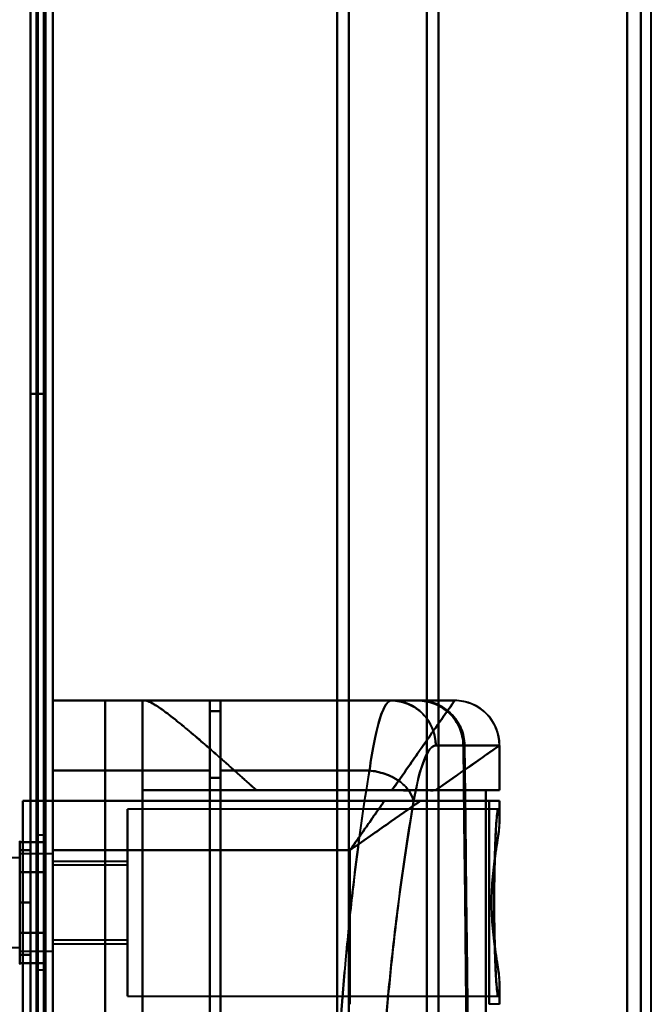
# Model space of a CAD drawing. Header units: millimetres. Extents: x -1352 to 2139, y -120 to 1046.
# Tile 56 of 77: x 583 to 625, y 278 to 343. Entities that reach past the tile are written whole.
import ezdxf

# ---------------------------------------------------------------- set-up
doc = ezdxf.new("R2010")
doc.units = ezdxf.units.MM
doc.layers.add('A-GENM', color=13, linetype='Continuous', lineweight=40)
doc.layers.add('G-IMPT', color=8, linetype='Continuous', lineweight=40)

# ---------------------------------------------------------------- blocks, each defined once
blk = doc.blocks.new('Maintenance r21 - Maintenance r21-755170-Avant')
at = {"layer": 'A-GENM'}
for p, q in [((585, 0), (585, 973.372)), ((585, 973.372), (585, 0))]:
    blk.add_line(p, q, dxfattribs=at)
blk = doc.blocks.new('Souche connecteur circulaire R23 - Souche connecteur circulaire R23-755163-Avant')
at = {"layer": 'A-GENM'}
for p, q in [((585, 349.372), (585, 191.872)), ((625, 191.872), (625, 349.372))]:
    blk.add_line(p, q, dxfattribs=at)
blk = doc.blocks.new('NEXA 1000 CALQUES_dwg-755156-Avant')
at = {"layer": 'G-IMPT'}
for p, q in [((585, 128.972), (585, 972.772)), ((585, 291.172), (585, 810.572)), ((584.5, 501.872), (584.5, 196.883)), ((584.5, 184.872), (584.5, 501.872)), ((584.5, 184.872), (584.5, 501.872)), ((584.5, 501.872), (584.5, 184.872)), ((585, 196.883), (585, 501.872)), ((585, 184.872), (585, 501.872)), ((585, 501.872), (585, 184.872)), ((585, 501.872), (585, 184.872)), ((604, 501.872), (604, 196.883)), ((604, 196.883), (604, 501.872)), ((604.773, 501.281), (604.773, 197.429)), ((604.773, 197.429), (604.773, 501.281)), ((610, 500.838), (610, 197.839)), ((610, 197.839), (610, 500.838)), ((623.387, 500.838), (623.387, 197.839)), ((623.387, 197.839), (623.387, 500.838)), ((610.773, 500.246), (610.773, 198.386)), ((610.773, 198.386), (610.773, 500.246)), ((624.3, 500.246), (624.3, 198.386)), ((624.3, 198.386), (624.3, 500.246)), ((604, 489.862), (604, 184.872)), ((604, 184.872), (604, 489.862)), ((604.773, 489.315), (604.773, 185.464)), ((604.773, 185.464), (604.773, 489.315)), ((610, 488.906), (610, 185.907)), ((610, 185.907), (610, 488.906)), ((623.387, 488.906), (623.387, 185.907)), ((623.387, 185.907), (623.387, 488.906)), ((610.773, 488.359), (610.773, 186.498)), ((610.773, 186.498), (610.773, 488.359)), ((624.3, 488.359), (624.3, 186.498)), ((624.3, 186.498), (624.3, 488.359)), ((585, 293.194), (585, 297.872)), ((585, 297.872), (585, 293.194)), ((591, 297.872), (591, 291.872)), ((591, 297.872), (591.17, 297.872)), ((591.17, 297.872), (591, 297.872)), ((611.861, 297.872), (591.17, 297.872)), ((595.5, 293.194), (595.5, 297.872)), ((595.5, 297.872), (595.5, 293.194)), ((596.2, 297.872), (596.2, 293.194)), ((596.2, 293.194), (596.2, 297.872)), ((607.629, 297.872), (609.382, 297.872)), ((609.382, 297.872), (607.629, 297.872)), ((607.629, 297.872), (609.382, 297.872)), ((611.858, 297.872), (609.465, 297.872)), ((609.465, 297.872), (611.858, 297.872)), ((611.858, 297.872), (611.861, 297.872)), ((611.861, 297.872), (611.858, 297.872)), ((611.858, 297.872), (611.861, 297.872)), ((595.5, 297.172), (595.5, 292.713)), ((595.5, 292.713), (595.5, 297.172)), ((596.2, 292.713), (596.2, 297.172)), ((596.2, 297.172), (596.2, 292.713)), ((612.437, 294.872), (610.593, 294.872)), ((610.593, 294.872), (612.437, 294.872)), ((612.52, 294.872), (614.857, 294.872)), ((614.857, 294.872), (612.52, 294.872)), ((614.857, 294.872), (614.86, 294.872)), ((614.86, 294.872), (614.857, 294.872)), ((614.861, 291.872), (614.861, 294.872)), ((585, 223.194), (585, 293.194)), ((585, 293.194), (585, 223.194)), ((595.5, 223.194), (595.5, 293.194)), ((595.5, 293.194), (595.5, 223.194)), ((596.2, 293.194), (596.2, 223.194)), ((596.2, 223.194), (596.2, 293.194)), ((595.5, 292.713), (595.5, 223.693)), ((595.5, 223.693), (595.5, 292.713)), ((596.2, 223.693), (596.2, 292.713)), ((596.2, 292.713), (596.2, 223.693)), ((598.615, 291.872), (591, 291.872)), ((591, 291.872), (598.615, 291.872)), ((610.575, 291.872), (614.861, 291.872)), ((614.861, 291.872), (610.575, 291.872)), ((613.936, 291.872), (614.857, 291.872)), ((614.857, 291.872), (613.936, 291.872)), ((585, 291.172), (584.4, 291.172)), ((584.4, 291.172), (585, 291.172)), ((585, 287.872), (585, 291.172)), ((585, 291.172), (585, 287.872)), ((609.576, 291.172), (614.861, 291.172)), ((614.861, 291.172), (609.576, 291.172)), ((614.152, 291.172), (614.857, 291.172)), ((614.857, 291.172), (614.152, 291.172)), ((614.861, 289.846), (614.861, 291.172)), ((614.77, 290.622), (590, 290.622)), ((590, 284.372), (590, 290.622)), ((590, 290.622), (590, 284.372)), ((584.5, 288.872), (584, 288.872)), ((584, 288.872), (584, 284.372)), ((584, 284.372), (584, 288.872)), ((584.5, 288.872), (584.5, 279.872)), ((584.5, 288.872), (584.5, 279.872)), ((584.5, 284.372), (584.5, 288.872)), ((584.5, 284.372), (584.5, 288.872)), ((582.785, 288.472), (582.785, 286.422)), ((582.785, 287.923), (582.785, 282.322)), ((585, 287.622), (582.785, 287.622)), ((585, 287.622), (582.785, 287.622)), ((582.785, 287.622), (582.785, 285.997)), ((582.785, 282.747), (582.785, 287.622)), ((582.785, 287.622), (582.785, 285.997)), ((582.785, 281.558), (582.785, 287.622)), ((585, 284.372), (585, 287.622)), ((585, 287.622), (585, 284.372)), ((585, 284.372), (585, 287.622)), ((585, 287.622), (585, 284.372)), ((582.785, 287.372), (581.5, 287.372)), ((582.785, 287.372), (581.5, 287.372)), ((582.785, 282.872), (582.785, 287.372)), ((582.785, 287.372), (582.785, 282.872)), ((582.785, 287.372), (582.785, 281.774)), ((582.785, 281.774), (582.785, 287.372)), ((582.785, 287.187), (582.785, 281.122)), ((582.785, 287.187), (582.785, 282.747)), ((582.785, 281.122), (582.785, 287.187)), ((582.785, 286.97), (582.785, 281.372)), ((582.785, 281.372), (582.785, 286.97)), ((585, 281.122), (585, 287.187)), ((590, 287.122), (585, 287.122)), ((585, 287.122), (585, 284.372)), ((585, 284.372), (585, 287.122)), ((590, 284.372), (590, 287.122)), ((590, 287.122), (590, 284.372)), ((582.785, 286.422), (582.785, 280.272)), ((590, 286.872), (585, 286.872)), ((585, 286.872), (585, 284.372)), ((585, 284.372), (585, 286.872)), ((590, 286.872), (590, 284.372)), ((590, 284.372), (590, 286.872)), ((582.785, 285.997), (582.785, 281.558)), ((582.785, 281.122), (582.785, 285.997)), ((582.785, 285.997), (582.785, 281.122)), ((582.785, 281.372), (582.785, 285.872)), ((582.785, 285.872), (582.785, 281.372)), ((585, 281.122), (585, 285.997)), ((584, 284.372), (584, 279.872)), ((584, 279.872), (584, 284.372)), ((584.5, 279.872), (584.5, 284.372)), ((585, 281.558), (585, 284.372)), ((585, 284.372), (585, 281.872)), ((585, 284.372), (585, 281.122)), ((585, 281.872), (585, 284.372)), ((585, 282.747), (585, 284.372)), ((585, 284.372), (585, 281.622)), ((585, 284.372), (585, 281.122)), ((585, 281.622), (585, 284.372)), ((590, 284.372), (590, 281.872)), ((590, 281.872), (590, 284.372)), ((590, 281.622), (590, 284.372)), ((590, 278.122), (590, 284.372)), ((590, 284.372), (590, 281.622)), ((590, 284.372), (590, 278.122)), ((585, 281.872), (590, 281.872)), ((581.5, 281.372), (582.785, 281.372)), ((581.5, 281.372), (582.785, 281.372)), ((582.785, 281.122), (585, 281.122)), ((582.785, 281.122), (585, 281.122)), ((585, 281.622), (590, 281.622)), ((584, 279.872), (584.5, 279.872)), ((614.861, 277.572), (614.861, 278.899)), ((590, 278.122), (614.77, 278.122)), ((614.857, 277.572), (614.152, 277.572))]:
    blk.add_line(p, q, dxfattribs=at)
at = {"layer": 'G-IMPT', "flags": 128}
for points in [[(584.4, 972.772), (584.4, 761.822), (584.4, 550.872), (584.4, 339.922), (584.4, 128.972)], [(584.4, 972.772), (584.4, 761.822), (584.4, 550.872), (584.4, 339.922), (584.4, 128.972)], [(584.4, 128.972), (584.4, 339.922), (584.4, 550.872), (584.4, 761.822), (584.4, 972.772)], [(584.5, 128.972), (584.5, 339.922), (584.5, 550.872), (584.5, 761.822), (584.5, 972.772)], [(585, 128.972), (585, 339.922), (585, 550.872), (585, 761.822), (585, 972.772)], [(585, 972.772), (585, 761.822), (585, 550.872), (585, 339.922), (585, 128.972)], [(583.9, 129.472), (583.9, 340.172), (583.9, 550.872), (583.9, 761.572), (583.9, 972.272)], [(583.9, 129.472), (583.9, 340.172), (583.9, 550.872), (583.9, 761.572), (583.9, 972.272)], [(583.9, 972.272), (583.9, 761.572), (583.9, 550.872), (583.9, 340.172), (583.9, 129.472)], [(584, 972.272), (584, 761.572), (584, 550.872), (584, 340.172), (584, 129.472)], [(584, 129.472), (584, 340.172), (584, 550.872), (584, 761.572), (584, 972.272)], [(584, 972.272), (584, 761.572), (584, 550.872), (584, 340.172), (584, 129.472)], [(584.5, 972.272), (584.5, 761.572), (584.5, 550.872), (584.5, 340.172), (584.5, 129.472)], [(584.5, 129.472), (584.5, 340.172), (584.5, 550.872), (584.5, 761.572), (584.5, 972.272)], [(584.5, 129.472), (584.5, 340.172), (584.5, 550.872), (584.5, 761.572), (584.5, 972.272)], [(584.5, 972.272), (584.5, 761.572), (584.5, 550.872), (584.5, 340.172), (584.5, 129.472)], [(584.5, 972.272), (584.5, 761.572), (584.5, 550.872), (584.5, 340.172), (584.5, 129.472)], [(584.5, 129.472), (584.5, 340.172), (584.5, 550.872), (584.5, 761.572), (584.5, 972.272)], [(584.4, 128.972), (584.4, 331.172), (584.4, 533.372), (584.4, 735.572), (584.4, 937.772)], [(584.4, 128.972), (584.4, 331.172), (584.4, 533.372), (584.4, 735.572), (584.4, 937.772)], [(584.4, 937.772), (584.4, 735.572), (584.4, 533.372), (584.4, 331.172), (584.4, 128.972)], [(584.5, 937.772), (584.5, 735.572), (584.5, 533.372), (584.5, 331.172), (584.5, 128.972)], [(585, 937.772), (585, 735.572), (585, 533.372), (585, 331.172), (585, 128.972)], [(585, 128.972), (585, 331.172), (585, 533.372), (585, 735.572), (585, 937.772)], [(583.5, 937.272), (583.5, 735.322), (583.5, 533.372), (583.5, 331.422), (583.5, 129.472)], [(583.5, 129.472), (583.5, 331.422), (583.5, 533.372), (583.5, 735.322), (583.5, 937.272)], [(583.5, 129.472), (583.5, 331.422), (583.5, 533.372), (583.5, 735.322), (583.5, 937.272)], [(583.5, 937.272), (583.5, 735.322), (583.5, 533.372), (583.5, 331.422), (583.5, 129.472)], [(583.5, 810.572), (583.5, 680.722), (583.5, 550.872), (583.5, 421.022), (583.5, 291.172)], [(583.5, 291.172), (583.5, 421.022), (583.5, 550.872), (583.5, 680.722), (583.5, 810.572)], [(583.5, 810.572), (583.5, 680.722), (583.5, 550.872), (583.5, 421.022), (583.5, 291.172)], [(583.5, 291.172), (583.5, 421.022), (583.5, 550.872), (583.5, 680.722), (583.5, 810.572)], [(584.4, 810.572), (584.4, 680.722), (584.4, 550.872), (584.4, 421.022), (584.4, 291.172)], [(584.4, 810.572), (584.4, 680.722), (584.4, 550.872), (584.4, 421.022), (584.4, 291.172)], [(584.4, 291.172), (584.4, 421.022), (584.4, 550.872), (584.4, 680.722), (584.4, 810.572)], [(584.5, 291.172), (584.5, 421.022), (584.5, 550.872), (584.5, 680.722), (584.5, 810.572)], [(585, 291.172), (585, 421.022), (585, 550.872), (585, 680.722), (585, 810.572)], [(585, 810.572), (585, 680.722), (585, 550.872), (585, 421.022), (585, 291.172)], [(585, 810.572), (585, 680.722), (585, 550.872), (585, 421.022), (585, 291.172)], [(585, 291.172), (585, 421.022), (585, 550.872), (585, 680.722), (585, 810.572)], [(583.5, 318.372), (583.5, 288.372), (583.5, 258.372), (583.5, 228.372), (583.5, 198.372)], [(583.5, 198.372), (583.5, 228.372), (583.5, 258.372), (583.5, 288.372), (583.5, 318.372)], [(583.5, 318.372), (583.5, 288.372), (583.5, 258.372), (583.5, 228.372), (583.5, 198.372)], [(584.5, 318.372), (584.25, 318.372), (584, 318.372), (583.75, 318.372), (583.5, 318.372)], [(583.5, 318.372), (583.75, 318.372), (584, 318.372), (584.25, 318.372), (584.5, 318.372)], [(584.5, 318.372), (584.25, 318.372), (584, 318.372), (583.75, 318.372), (583.5, 318.372)], [(583.5, 198.372), (583.5, 228.372), (583.5, 258.372), (583.5, 288.372), (583.5, 318.372)], [(583.5, 318.372), (583.75, 318.372), (584, 318.372), (584.25, 318.372), (584.5, 318.372)], [(584.5, 198.372), (584.5, 228.372), (584.5, 258.372), (584.5, 288.372), (584.5, 318.372)], [(584.5, 318.372), (584.5, 288.372), (584.5, 258.372), (584.5, 228.372), (584.5, 198.372)], [(584.5, 198.372), (584.5, 228.372), (584.5, 258.372), (584.5, 288.372), (584.5, 318.372)], [(584.5, 318.372), (584.5, 288.372), (584.5, 258.372), (584.5, 228.372), (584.5, 198.372)], [(588.509, 297.872), (587.631, 297.872), (586.754, 297.872), (585.877, 297.872), (585, 297.872)], [(585, 297.872), (585, 278.122), (585, 258.372), (585, 238.622), (585, 218.872)], [(595.5, 297.872), (592.875, 297.872), (590.25, 297.872), (587.625, 297.872), (585, 297.872)], [(585, 297.872), (585.877, 297.872), (586.754, 297.872), (587.631, 297.872), (588.509, 297.872)], [(585, 297.872), (587.625, 297.872), (590.25, 297.872), (592.875, 297.872), (595.5, 297.872)], [(585, 218.872), (585, 238.622), (585, 258.372), (585, 278.122), (585, 297.872)], [(591, 297.872), (590.377, 297.872), (589.754, 297.872), (589.131, 297.872), (588.509, 297.872)], [(588.509, 297.872), (588.509, 278.122), (588.509, 258.372), (588.509, 238.622), (588.509, 218.872)], [(588.509, 218.872), (588.509, 238.622), (588.509, 258.372), (588.509, 278.122), (588.509, 297.872)], [(588.509, 297.872), (589.131, 297.872), (589.754, 297.872), (590.377, 297.872), (591, 297.872)], [(591, 297.872), (591, 296.372), (591, 294.872), (591, 293.372), (591, 291.872)], [(591, 291.872), (591, 293.372), (591, 294.872), (591, 296.372), (591, 297.872)], [(591, 297.872), (591, 278.122), (591, 258.372), (591, 238.622), (591, 218.872)], [(591, 218.872), (591, 238.622), (591, 258.372), (591, 278.122), (591, 297.872)], [(611.861, 297.872), (606.688, 297.872), (601.515, 297.872), (596.343, 297.872), (591.17, 297.872)], [(591.17, 297.872), (596.343, 297.872), (601.515, 297.872), (606.688, 297.872), (611.861, 297.872)], [(595.5, 297.872), (595.5, 292.134), (595.5, 286.395), (595.5, 280.656), (595.5, 274.917)], [(609.465, 297.872), (605.974, 297.872), (602.483, 297.872), (598.991, 297.872), (595.5, 297.872)], [(595.5, 274.917), (595.5, 280.656), (595.5, 286.395), (595.5, 292.134), (595.5, 297.872)], [(595.5, 297.872), (598.991, 297.872), (602.483, 297.872), (605.974, 297.872), (609.465, 297.872)], [(609.382, 297.872), (606.086, 297.872), (602.791, 297.872), (599.495, 297.872), (596.2, 297.872)], [(596.2, 297.872), (596.2, 297.697), (596.2, 297.522), (596.2, 297.347), (596.2, 297.172)], [(596.2, 297.172), (596.2, 297.347), (596.2, 297.522), (596.2, 297.697), (596.2, 297.872)], [(596.2, 297.872), (599.057, 297.872), (601.914, 297.872), (604.772, 297.872), (607.629, 297.872)], [(596.2, 297.872), (599.495, 297.872), (602.791, 297.872), (606.086, 297.872), (609.382, 297.872)], [(607.629, 297.872), (604.772, 297.872), (601.914, 297.872), (599.057, 297.872), (596.2, 297.872)], [(609.465, 297.872), (610.894, 297.872), (611.739, 297.872), (611.858, 297.872)], [(595.5, 274.534), (595.5, 280.194), (595.5, 285.853), (595.5, 291.513), (595.5, 297.172)], [(596.2, 297.172), (596.025, 297.172), (595.85, 297.172), (595.675, 297.172), (595.5, 297.172)], [(595.5, 297.172), (595.675, 297.172), (595.85, 297.172), (596.025, 297.172), (596.2, 297.172)], [(596.2, 297.172), (596.025, 297.172), (595.85, 297.172), (595.675, 297.172), (595.5, 297.172)], [(595.5, 297.172), (595.5, 291.513), (595.5, 285.853), (595.5, 280.194), (595.5, 274.534)], [(595.5, 297.172), (595.675, 297.172), (595.85, 297.172), (596.025, 297.172), (596.2, 297.172)], [(612.663, 274.534), (612.608, 279.62), (612.552, 284.705), (612.495, 289.789), (612.437, 294.872)], [(612.437, 294.872), (612.495, 289.789), (612.552, 284.705), (612.608, 279.62), (612.663, 274.534)], [(612.52, 294.872), (612.575, 289.885), (612.63, 284.896), (612.684, 279.907), (612.738, 274.917)], [(612.738, 274.917), (612.684, 279.907), (612.63, 284.896), (612.575, 289.885), (612.52, 294.872)], [(614.857, 294.872), (614.857, 294.122), (614.857, 293.372), (614.857, 292.622), (614.857, 291.872)], [(614.857, 291.872), (614.857, 292.622), (614.857, 293.372), (614.857, 294.122), (614.857, 294.872)], [(595.5, 293.194), (592.875, 293.194), (590.25, 293.194), (587.625, 293.194), (585, 293.194)], [(585, 293.194), (587.625, 293.194), (590.25, 293.194), (592.875, 293.194), (595.5, 293.194)], [(596.2, 293.194), (598.691, 293.194), (601.182, 293.194), (603.672, 293.194), (606.163, 293.194)], [(606.163, 293.194), (603.672, 293.194), (601.182, 293.194), (598.691, 293.194), (596.2, 293.194)], [(595.5, 292.713), (595.675, 292.713), (595.85, 292.713), (596.025, 292.713), (596.2, 292.713)], [(596.2, 292.713), (596.025, 292.713), (595.85, 292.713), (595.675, 292.713), (595.5, 292.713)], [(591, 291.872), (596.734, 291.872), (602.468, 291.872), (608.202, 291.872), (613.936, 291.872)], [(591, 276.872), (591, 280.622), (591, 284.372), (591, 288.122), (591, 291.872)], [(591, 291.872), (591, 288.122), (591, 284.372), (591, 280.622), (591, 276.872)], [(613.936, 291.872), (608.202, 291.872), (602.468, 291.872), (596.734, 291.872), (591, 291.872)], [(607.661, 291.872), (605.399, 291.872), (603.138, 291.872), (600.876, 291.872), (598.615, 291.872)], [(598.615, 291.872), (600.876, 291.872), (603.138, 291.872), (605.399, 291.872), (607.661, 291.872)], [(613.936, 291.872), (613.936, 288.122), (613.936, 284.372), (613.936, 280.622), (613.936, 276.872)], [(613.936, 276.872), (613.936, 280.622), (613.936, 284.372), (613.936, 288.122), (613.936, 291.872)], [(584.5, 291.172), (584.125, 291.172), (583.75, 291.172), (583.375, 291.172), (583, 291.172)], [(583, 291.172), (583.125, 291.172), (583.25, 291.172), (583.375, 291.172), (583.5, 291.172)], [(583, 291.172), (583.375, 291.172), (583.75, 291.172), (584.125, 291.172), (584.5, 291.172)], [(583, 225.572), (583, 241.972), (583, 258.372), (583, 274.772), (583, 291.172)], [(583.5, 291.172), (583.375, 291.172), (583.25, 291.172), (583.125, 291.172), (583, 291.172)], [(583, 291.172), (583, 274.772), (583, 258.372), (583, 241.972), (583, 225.572)], [(583, 291.172), (583.35, 291.172), (583.7, 291.172), (584.05, 291.172), (584.4, 291.172)], [(583, 225.572), (583, 241.972), (583, 258.372), (583, 274.772), (583, 291.172)], [(585, 291.172), (584.5, 291.172), (584, 291.172), (583.5, 291.172), (583, 291.172)], [(583, 291.172), (583, 274.772), (583, 258.372), (583, 241.972), (583, 225.572)], [(583, 291.172), (583, 274.772), (583, 258.372), (583, 241.972), (583, 225.572)], [(583, 225.572), (583, 241.972), (583, 258.372), (583, 274.772), (583, 291.172)], [(584.4, 291.172), (584.05, 291.172), (583.7, 291.172), (583.35, 291.172), (583, 291.172)], [(583, 291.172), (583.5, 291.172), (584, 291.172), (584.5, 291.172), (585, 291.172)], [(583.5, 291.172), (583.738, 291.172), (583.975, 291.172), (584.213, 291.172), (584.45, 291.172)], [(584.4, 291.172), (584.175, 291.172), (583.95, 291.172), (583.725, 291.172), (583.5, 291.172)], [(584.45, 291.172), (584.463, 291.172), (584.475, 291.172), (584.488, 291.172), (584.5, 291.172)], [(584.5, 291.172), (584.5, 274.772), (584.5, 258.372), (584.5, 241.972), (584.5, 225.572)], [(584.5, 225.572), (584.5, 241.972), (584.5, 258.372), (584.5, 274.772), (584.5, 291.172)], [(585, 225.572), (585, 241.972), (585, 258.372), (585, 274.772), (585, 291.172)], [(585, 291.172), (585, 274.772), (585, 258.372), (585, 241.972), (585, 225.572)], [(585, 225.572), (585, 241.972), (585, 258.372), (585, 274.772), (585, 291.172)], [(585, 291.172), (592.288, 291.172), (599.576, 291.172), (606.864, 291.172), (614.152, 291.172)], [(607.17, 291.172), (601.628, 291.172), (596.085, 291.172), (590.543, 291.172), (585, 291.172)], [(585, 225.572), (585, 241.972), (585, 258.372), (585, 274.772), (585, 291.172)], [(585, 291.172), (585, 274.772), (585, 258.372), (585, 241.972), (585, 225.572)], [(585, 291.172), (585, 274.772), (585, 258.372), (585, 241.972), (585, 225.572)], [(585, 291.172), (590.543, 291.172), (596.085, 291.172), (601.628, 291.172), (607.17, 291.172)], [(614.152, 291.172), (606.864, 291.172), (599.576, 291.172), (592.288, 291.172), (585, 291.172)], [(614.152, 291.172), (614.152, 287.772), (614.152, 284.372), (614.152, 280.972), (614.152, 277.572)], [(614.152, 277.572), (614.152, 280.972), (614.152, 284.372), (614.152, 287.772), (614.152, 291.172)], [(614.857, 291.172), (614.857, 290.879), (614.857, 290.585), (614.857, 290.292), (614.857, 289.999)], [(614.857, 289.999), (614.857, 290.292), (614.857, 290.585), (614.857, 290.879), (614.857, 291.172)], [(582.785, 288.489), (582.785, 288.472)], [(582.785, 288.472), (582.785, 288.469), (582.785, 288.459), (582.785, 288.443), (582.785, 288.42), (582.785, 288.391), (582.785, 288.355), (582.785, 288.313), (582.785, 288.264), (582.785, 288.209), (582.785, 288.149), (582.785, 288.082), (582.785, 288.009), (582.785, 287.93), (582.785, 287.846), (582.785, 287.756), (582.785, 287.661), (582.785, 287.56), (582.785, 287.455), (582.785, 287.344), (582.785, 287.229), (582.785, 287.109), (582.785, 286.985), (582.785, 286.856), (582.785, 286.724), (582.785, 286.588), (582.785, 286.448), (582.785, 286.305), (582.785, 286.159), (582.785, 286.01), (582.785, 285.858), (582.785, 285.704), (582.785, 285.548), (582.785, 285.39), (582.785, 285.23), (582.785, 285.069), (582.785, 284.907), (582.785, 284.744), (582.785, 284.58), (582.785, 284.417), (582.785, 284.253), (582.785, 284.089), (582.785, 283.925), (582.785, 283.763), (582.785, 283.601), (582.785, 283.441), (582.785, 283.282), (582.785, 283.125), (582.785, 282.969), (582.785, 282.817), (582.785, 282.666), (582.785, 282.518), (582.785, 282.374), (582.785, 282.322)], [(582.785, 286.422), (582.785, 286.563), (582.785, 286.7), (582.785, 286.833), (582.785, 286.962), (582.785, 287.087), (582.785, 287.208), (582.785, 287.324), (582.785, 287.435), (582.785, 287.542), (582.785, 287.643), (582.785, 287.739), (582.785, 287.83), (582.785, 287.916), (582.785, 287.995), (582.785, 288.069), (582.785, 288.137), (582.785, 288.199), (582.785, 288.255), (582.785, 288.304), (582.785, 288.348), (582.785, 288.385), (582.785, 288.415), (582.785, 288.439), (582.785, 288.457), (582.785, 288.468), (582.785, 288.472)], [(584.5, 288.414), (584.071, 288.414), (583.643, 288.414), (583.214, 288.414), (582.785, 288.414)], [(582.785, 288.414), (582.785, 287.909), (582.785, 287.403), (582.785, 286.898), (582.785, 286.393)], [(582.785, 286.393), (582.785, 286.898), (582.785, 287.403), (582.785, 287.909), (582.785, 288.414)], [(582.785, 288.414), (583.214, 288.414), (583.643, 288.414), (584.071, 288.414), (584.5, 288.414)], [(584.5, 286.393), (584.5, 286.898), (584.5, 287.403), (584.5, 287.909), (584.5, 288.414)], [(584.5, 288.414), (584.5, 287.909), (584.5, 287.403), (584.5, 286.898), (584.5, 286.393)], [(584.5, 286.393), (584.5, 286.898), (584.5, 287.403), (584.5, 287.909), (584.5, 288.414)], [(584.5, 288.414), (584.5, 287.909), (584.5, 287.403), (584.5, 286.898), (584.5, 286.393)], [(582.785, 284.372), (582.785, 285.247), (582.785, 286.122), (582.785, 286.997), (582.785, 287.872)], [(582.785, 287.872), (582.964, 287.872), (583.143, 287.872), (583.321, 287.872), (583.5, 287.872)], [(583.5, 287.872), (583.321, 287.872), (583.143, 287.872), (582.964, 287.872), (582.785, 287.872)], [(582.785, 287.872), (582.964, 287.872), (583.143, 287.872), (583.321, 287.872), (583.5, 287.872)], [(583.5, 287.872), (583.321, 287.872), (583.143, 287.872), (582.964, 287.872), (582.785, 287.872)], [(582.785, 287.872), (582.785, 286.997), (582.785, 286.122), (582.785, 285.247), (582.785, 284.372)], [(583.5, 287.872), (583.5, 286.997), (583.5, 286.122), (583.5, 285.247), (583.5, 284.372)], [(583.5, 284.372), (583.5, 285.247), (583.5, 286.122), (583.5, 286.997), (583.5, 287.872)], [(583.5, 284.372), (583.5, 285.247), (583.5, 286.122), (583.5, 286.997), (583.5, 287.872)], [(583.5, 287.872), (583.5, 286.997), (583.5, 286.122), (583.5, 285.247), (583.5, 284.372)], [(585, 287.872), (589.965, 287.872), (594.93, 287.872), (599.896, 287.872), (604.861, 287.872)], [(604.861, 287.872), (599.896, 287.872), (594.93, 287.872), (589.965, 287.872), (585, 287.872)], [(585, 287.872), (585, 273.122), (585, 258.372), (585, 243.622), (585, 228.872)], [(585, 228.872), (585, 243.622), (585, 258.372), (585, 273.122), (585, 287.872)], [(604.861, 287.872), (604.861, 285.297), (604.861, 282.722), (604.861, 280.147), (604.861, 277.572)], [(604.861, 277.572), (604.861, 280.147), (604.861, 282.722), (604.861, 285.297), (604.861, 287.872)], [(582.785, 280.272), (582.785, 280.276), (582.785, 280.285), (582.785, 280.302), (582.785, 280.325), (582.785, 280.354), (582.785, 280.39), (582.785, 280.432), (582.785, 280.48), (582.785, 280.535), (582.785, 280.596), (582.785, 280.663), (582.785, 280.736), (582.785, 280.814), (582.785, 280.899), (582.785, 280.988), (582.785, 281.084), (582.785, 281.184), (582.785, 281.29), (582.785, 281.4), (582.785, 281.516), (582.785, 281.636), (582.785, 281.76), (582.785, 281.888), (582.785, 282.021), (582.785, 282.157), (582.785, 282.297), (582.785, 282.44), (582.785, 282.586), (582.785, 282.735), (582.785, 282.887), (582.785, 283.041), (582.785, 283.197), (582.785, 283.355), (582.785, 283.514), (582.785, 283.675), (582.785, 283.838), (582.785, 284.001), (582.785, 284.164), (582.785, 284.328), (582.785, 284.492), (582.785, 284.656), (582.785, 284.819), (582.785, 284.982), (582.785, 285.143), (582.785, 285.304), (582.785, 285.463), (582.785, 285.62), (582.785, 285.775), (582.785, 285.928), (582.785, 286.079), (582.785, 286.226), (582.785, 286.371), (582.785, 286.422)], [(584.5, 286.393), (584.071, 286.393), (583.643, 286.393), (583.214, 286.393), (582.785, 286.393)], [(582.785, 286.393), (582.785, 285.383), (582.785, 284.372), (582.785, 283.362), (582.785, 282.352)], [(582.785, 286.393), (583.214, 286.393), (583.643, 286.393), (584.071, 286.393), (584.5, 286.393)], [(584.5, 286.393), (584.071, 286.393), (583.643, 286.393), (583.214, 286.393), (582.785, 286.393)], [(582.785, 282.352), (582.785, 283.362), (582.785, 284.372), (582.785, 285.383), (582.785, 286.393)], [(582.785, 286.393), (583.214, 286.393), (583.643, 286.393), (584.071, 286.393), (584.5, 286.393)], [(584.5, 282.352), (584.5, 283.362), (584.5, 284.372), (584.5, 285.383), (584.5, 286.393)], [(584.5, 286.393), (584.5, 285.383), (584.5, 284.372), (584.5, 283.362), (584.5, 282.352)], [(584.5, 282.352), (584.5, 283.362), (584.5, 284.372), (584.5, 285.383), (584.5, 286.393)], [(584.5, 286.393), (584.5, 285.383), (584.5, 284.372), (584.5, 283.362), (584.5, 282.352)], [(583.5, 284.372), (583.321, 284.372), (583.143, 284.372), (582.964, 284.372), (582.785, 284.372)], [(582.785, 284.372), (582.785, 283.497), (582.785, 282.622), (582.785, 281.747), (582.785, 280.872)], [(582.785, 280.872), (582.785, 281.747), (582.785, 282.622), (582.785, 283.497), (582.785, 284.372)], [(582.785, 284.372), (582.964, 284.372), (583.143, 284.372), (583.321, 284.372), (583.5, 284.372)], [(583.5, 284.372), (583.321, 284.372), (583.143, 284.372), (582.964, 284.372), (582.785, 284.372)], [(582.785, 284.372), (582.964, 284.372), (583.143, 284.372), (583.321, 284.372), (583.5, 284.372)], [(583.5, 280.872), (583.5, 281.747), (583.5, 282.622), (583.5, 283.497), (583.5, 284.372)], [(583.5, 284.372), (583.5, 283.497), (583.5, 282.622), (583.5, 281.747), (583.5, 280.872)], [(583.5, 280.872), (583.5, 281.747), (583.5, 282.622), (583.5, 283.497), (583.5, 284.372)], [(583.5, 284.372), (583.5, 283.497), (583.5, 282.622), (583.5, 281.747), (583.5, 280.872)], [(582.785, 282.352), (583.214, 282.352), (583.643, 282.352), (584.071, 282.352), (584.5, 282.352)], [(582.785, 280.331), (582.785, 280.836), (582.785, 281.341), (582.785, 281.846), (582.785, 282.352)], [(582.785, 282.352), (583.214, 282.352), (583.643, 282.352), (584.071, 282.352), (584.5, 282.352)], [(584.5, 282.352), (584.071, 282.352), (583.643, 282.352), (583.214, 282.352), (582.785, 282.352)], [(582.785, 282.352), (582.785, 281.846), (582.785, 281.341), (582.785, 280.836), (582.785, 280.331)], [(584.5, 282.352), (584.071, 282.352), (583.643, 282.352), (583.214, 282.352), (582.785, 282.352)], [(582.785, 282.322), (582.785, 282.182), (582.785, 282.045), (582.785, 281.912), (582.785, 281.783), (582.785, 281.658), (582.785, 281.537), (582.785, 281.421), (582.785, 281.309), (582.785, 281.203), (582.785, 281.101), (582.785, 281.005), (582.785, 280.914), (582.785, 280.829), (582.785, 280.749), (582.785, 280.675), (582.785, 280.608), (582.785, 280.546), (582.785, 280.49), (582.785, 280.44), (582.785, 280.397), (582.785, 280.36), (582.785, 280.329), (582.785, 280.305), (582.785, 280.288), (582.785, 280.277), (582.785, 280.272)], [(584.5, 282.352), (584.5, 281.846), (584.5, 281.341), (584.5, 280.836), (584.5, 280.331)], [(584.5, 280.331), (584.5, 280.836), (584.5, 281.341), (584.5, 281.846), (584.5, 282.352)], [(584.5, 282.352), (584.5, 281.846), (584.5, 281.341), (584.5, 280.836), (584.5, 280.331)], [(584.5, 280.331), (584.5, 280.836), (584.5, 281.341), (584.5, 281.846), (584.5, 282.352)], [(582.785, 280.872), (582.964, 280.872), (583.143, 280.872), (583.321, 280.872), (583.5, 280.872)], [(583.5, 280.872), (583.321, 280.872), (583.143, 280.872), (582.964, 280.872), (582.785, 280.872)], [(582.785, 280.872), (582.964, 280.872), (583.143, 280.872), (583.321, 280.872), (583.5, 280.872)], [(583.5, 280.872), (583.321, 280.872), (583.143, 280.872), (582.964, 280.872), (582.785, 280.872)], [(584.5, 280.331), (584.071, 280.331), (583.643, 280.331), (583.214, 280.331), (582.785, 280.331)], [(582.785, 280.331), (583.214, 280.331), (583.643, 280.331), (584.071, 280.331), (584.5, 280.331)], [(582.785, 280.272), (582.785, 280.241)], [(614.857, 278.746), (614.857, 278.453), (614.857, 278.159), (614.857, 277.866), (614.857, 277.572)], [(614.857, 277.572), (614.857, 277.866), (614.857, 278.159), (614.857, 278.453), (614.857, 278.746)]]:
    blk.add_lwpolyline(points, dxfattribs=at)
at = {"layer": 'G-IMPT'}
blk.add_arc((611.861, 294.872), 3, 0, 90, dxfattribs=at)
for centre, ratio in [((607.629, 294.872), 0.988057), ((611.858, 294.872), 0.999612), ((611.858, 294.872), 0.999612)]:
    blk.add_ellipse(centre, major_axis=(0, 3), ratio=ratio, start_param=4.712389, end_param=6.283185, dxfattribs=at)
for points, knots in [([(598.615, 291.872), (598.186, 292.269), (597.552, 292.841), (596.738, 293.561), (596.143, 294.078), (595.574, 294.577), (595.033, 295.055), (594.508, 295.509), (593.996, 295.93), (593.496, 296.333), (593.023, 296.72), (592.587, 297.065), (592.198, 297.346), (591.86, 297.559), (591.475, 297.776), (591.268, 297.855), (591.17, 297.872)], [0, 0, 0, 0, 0.125, 0.1875, 0.25, 0.3125, 0.375, 0.4375, 0.5, 0.5625, 0.625, 0.6875, 0.75, 0.8125, 0.875, 1, 1, 1, 1]), ([(591.17, 297.872), (591.28, 297.872), (591.492, 297.799), (591.87, 297.573), (592.197, 297.345), (592.584, 297.06), (593.028, 296.723), (593.506, 296.344), (593.997, 295.931), (594.499, 295.498), (595.204, 294.899), (596.135, 294.094), (597.328, 293.016), (598.177, 292.258), (598.615, 291.872)], [0, 0, 0, 0, 0.125, 0.1875, 0.25, 0.3125, 0.375, 0.4375, 0.5, 0.5625, 0.625, 0.75, 0.875, 1, 1, 1, 1]), ([(607.661, 291.872), (608.293, 292.758), (609.142, 294.001), (610.113, 295.387), (610.732, 296.268), (611.227, 296.974), (611.716, 297.661), (611.858, 297.872), (611.861, 297.872)], [0, 0, 0, 0, 0.25, 0.375, 0.5, 0.625, 0.75, 1, 1, 1, 1]), ([(610.575, 291.872), (611.233, 292.333), (612.438, 293.177), (614.269, 294.458), (614.861, 294.872), (614.861, 294.872)], [0, 0, 0, 0, 0.25, 0.5, 1, 1, 1, 1]), ([(606.359, 223.194), (605.975, 225.464), (605.425, 229.199), (604.8, 234.659), (604.25, 240.525), (603.759, 248.186), (603.528, 257.96), (603.688, 267.619), (604.135, 275.496), (604.644, 281.359), (605.251, 287.031), (605.787, 290.859), (606.163, 293.194)], [0, 0, 0, 0, 0.125, 0.1875, 0.25, 0.375, 0.5, 0.625, 0.75, 0.8125, 0.875, 1, 1, 1, 1]), ([(607.661, 291.872), (607.916, 291.876), (608.243, 291.872), (608.627, 291.871), (608.816, 291.872), (609.003, 291.873), (609.189, 291.873), (609.373, 291.872), (609.613, 291.873), (610.026, 291.873), (610.363, 291.87), (610.575, 291.872)], [0, 0, 0, 0, 0.25, 0.3125, 0.375, 0.4375, 0.5, 0.5625, 0.625, 0.75, 1, 1, 1, 1]), ([(610.575, 291.872), (610.145, 291.872), (609.448, 291.872), (608.436, 291.872), (607.922, 291.872), (607.661, 291.872)], [0, 0, 0, 0, 0.5, 0.75, 1, 1, 1, 1]), ([(609.576, 291.172), (608.854, 290.664), (607.7, 289.86), (606.088, 288.731), (605.27, 288.16), (604.861, 287.872)], [0, 0, 0, 0, 0.5, 0.75, 1, 1, 1, 1]), ([(607.17, 291.172), (606.8, 290.643), (606.228, 289.826), (605.449, 288.713), (605.057, 288.153), (604.861, 287.872)], [0, 0, 0, 0, 0.5, 0.75, 1, 1, 1, 1]), ([(604.861, 287.872), (605.27, 288.159), (606.088, 288.731), (607.7, 289.859), (608.854, 290.667), (609.576, 291.172)], [0, 0, 0, 0, 0.25, 0.5, 1, 1, 1, 1]), ([(609.115, 291.13), (608.737, 288.94), (608.197, 285.349), (607.585, 280.024), (607.072, 274.515), (606.62, 267.101), (606.458, 258.006), (606.692, 248.803), (607.188, 241.594), (607.743, 236.085), (608.374, 230.96), (608.927, 227.457), (609.313, 225.33)], [0, 0, 0, 0, 0.125, 0.1875, 0.25, 0.375, 0.5, 0.625, 0.75, 0.8125, 0.875, 1, 1, 1, 1]), ([(609.313, 225.33), (608.913, 227.578), (608.354, 231.125), (607.729, 236.219), (607.329, 240.194), (606.998, 244.433), (606.743, 248.911), (606.576, 253.488), (606.507, 257.986), (606.542, 262.492), (606.675, 267.091), (606.898, 271.607), (607.201, 275.898), (607.578, 279.942), (608.176, 285.147), (608.722, 288.801), (609.115, 291.13)], [0, 0, 0, 0, 0.125, 0.1875, 0.25, 0.3125, 0.375, 0.4375, 0.5, 0.5625, 0.625, 0.6875, 0.75, 0.8125, 0.875, 1, 1, 1, 1]), ([(609.576, 291.172), (609.393, 291.17), (609.105, 291.172), (608.712, 291.172), (608.411, 291.173), (608.106, 291.172), (607.694, 291.172), (607.377, 291.175), (607.17, 291.172)], [0, 0, 0, 0, 0.25, 0.375, 0.5, 0.625, 0.75, 1, 1, 1, 1]), ([(614.498, 284.372), (614.499, 284.904), (614.508, 285.964), (614.534, 287.444), (614.582, 288.71), (614.637, 289.71), (614.699, 290.392), (614.781, 290.778), (614.828, 290.454), (614.857, 289.999)], [0, 0, 0, 0, 0.125, 0.25, 0.375, 0.5, 0.625, 0.75, 1, 1, 1, 1]), ([(614.857, 289.999), (614.839, 290.176), (614.802, 290.428), (614.755, 290.485), (614.718, 290.376), (614.69, 290.217), (614.668, 290.021), (614.651, 289.825), (614.638, 289.661), (614.626, 289.467), (614.609, 289.16), (614.58, 288.514), (614.549, 287.582), (614.524, 286.572), (614.509, 285.807), (614.5, 285.055), (614.496, 284.372), (614.5, 283.69), (614.509, 282.938), (614.524, 282.173), (614.549, 281.163), (614.58, 280.231), (614.609, 279.585), (614.626, 279.277), (614.638, 279.084), (614.651, 278.92), (614.668, 278.723), (614.69, 278.527), (614.718, 278.368), (614.755, 278.26), (614.802, 278.317), (614.839, 278.569), (614.857, 278.746)], [0, 0, 0, 0, 0.0625, 0.125, 0.15625, 0.1875, 0.21875, 0.234375, 0.25, 0.265625, 0.28125, 0.3125, 0.375, 0.40625, 0.4375, 0.46875, 0.5, 0.53125, 0.5625, 0.59375, 0.625, 0.6875, 0.71875, 0.734375, 0.75, 0.765625, 0.78125, 0.8125, 0.84375, 0.875, 0.9375, 1, 1, 1, 1]), ([(614.857, 278.746), (614.872, 279.04), (614.823, 279.547), (614.7, 280.356), (614.597, 281.019), (614.493, 281.781), (614.4, 282.632), (614.335, 283.518), (614.309, 284.371), (614.335, 285.224), (614.422, 286.409), (614.562, 287.507), (614.7, 288.389), (614.823, 289.199), (614.872, 289.705), (614.857, 289.999)], [0, 0, 0, 0, 0.125, 0.1875, 0.25, 0.3125, 0.375, 0.4375, 0.5, 0.5625, 0.625, 0.75, 0.8125, 0.875, 1, 1, 1, 1]), ([(614.857, 289.999), (614.857, 289.87), (614.848, 289.649), (614.821, 289.306), (614.793, 289.026), (614.754, 288.726), (614.703, 288.409), (614.648, 288.073), (614.596, 287.715), (614.545, 287.333), (614.471, 286.798), (614.406, 286.236), (614.366, 285.668), (614.334, 285.094), (614.321, 284.66), (614.318, 284.372)], [0, 0, 0, 0, 0.125, 0.1875, 0.25, 0.3125, 0.375, 0.4375, 0.5, 0.5625, 0.625, 0.75, 0.8125, 0.875, 1, 1, 1, 1]), ([(614.318, 284.372), (614.321, 284.085), (614.334, 283.651), (614.366, 283.077), (614.406, 282.509), (614.471, 281.948), (614.545, 281.413), (614.596, 281.031), (614.647, 280.673), (614.703, 280.336), (614.754, 280.018), (614.793, 279.718), (614.821, 279.438), (614.849, 279.095), (614.857, 278.875), (614.857, 278.746)], [0, 0, 0, 0, 0.125, 0.1875, 0.25, 0.375, 0.4375, 0.5, 0.5625, 0.625, 0.6875, 0.75, 0.8125, 0.875, 1, 1, 1, 1]), ([(614.857, 278.746), (614.828, 278.291), (614.781, 277.967), (614.699, 278.352), (614.637, 279.035), (614.582, 280.035), (614.534, 281.301), (614.508, 282.781), (614.499, 283.84), (614.498, 284.372)], [0, 0, 0, 0, 0.25, 0.375, 0.5, 0.625, 0.75, 0.875, 1, 1, 1, 1])]:
    blk.add_open_spline(points, degree=3, knots=knots, dxfattribs=at)
for points in [[(607.629, 297.872), (607.5, 297.872), (607.242, 297.664), (606.853, 296.742), (606.485, 295.265), (606.267, 293.934), (606.163, 293.194)], [(606.163, 293.194), (606.264, 293.932), (606.489, 295.277), (606.853, 296.741), (607.241, 297.657), (607.502, 297.872), (607.629, 297.872)], [(607.629, 297.872), (607.978, 297.872), (608.743, 297.72), (609.791, 297.061), (610.442, 296), (610.593, 295.226), (610.593, 294.872)], [(611.861, 297.872), (611.861, 297.872), (611.663, 297.59), (610.8, 296.357), (609.441, 294.416), (608.28, 292.758), (607.661, 291.872)], [(612.437, 294.872), (612.432, 295.079), (612.385, 295.478), (612.213, 296.027), (611.921, 296.551), (611.542, 297.009), (611.076, 297.38), (610.545, 297.664), (609.991, 297.827), (609.589, 297.869), (609.382, 297.872)], [(609.382, 297.872), (609.778, 297.872), (610.571, 297.716), (611.582, 297.05), (612.266, 296.054), (612.433, 295.267), (612.437, 294.872)], [(609.465, 297.872), (609.673, 297.869), (610.075, 297.827), (610.628, 297.664), (611.159, 297.38), (611.624, 297.009), (612.004, 296.551), (612.296, 296.027), (612.467, 295.478), (612.514, 295.079), (612.52, 294.872)], [(612.52, 294.872), (612.515, 295.266), (612.348, 296.053), (611.665, 297.05), (610.654, 297.716), (609.861, 297.872), (609.465, 297.872)], [(614.861, 294.872), (614.861, 295.226), (614.708, 296), (614.049, 297.061), (612.988, 297.72), (612.214, 297.872), (611.861, 297.872)], [(610.593, 294.872), (610.338, 294.873), (609.802, 294.202), (609.32, 292.315), (609.115, 291.13)], [(609.115, 291.13), (609.326, 292.336), (609.802, 294.195), (610.334, 294.866), (610.593, 294.872)], [(614.861, 294.872), (614.861, 294.868), (614.667, 294.733), (613.811, 294.132), (612.439, 293.175), (611.233, 292.341), (610.575, 291.872)], [(606.163, 293.194), (605.333, 288.509), (604.098, 277.39), (603.306, 257.922), (604.236, 238.567), (605.514, 227.718), (606.359, 223.194)], [(609.115, 291.13), (609.073, 291.359), (608.856, 291.852), (608.179, 292.539), (607.196, 293.013), (606.491, 293.165), (606.163, 293.194)], [(606.163, 293.194), (606.491, 293.165), (607.196, 293.013), (608.179, 292.539), (608.856, 291.852), (609.073, 291.359), (609.115, 291.13)], [(604.861, 287.872), (605.057, 288.153), (605.449, 288.713), (606.033, 289.548), (606.61, 290.371), (606.985, 290.908), (607.17, 291.172)], [(607.17, 291.172), (607.59, 291.172), (608.423, 291.172), (609.205, 291.172), (609.576, 291.172)]]:
    blk.add_open_spline(points, degree=3, dxfattribs=at)

msp = doc.modelspace()

# ---------------------------------------------------------------- linework, layer by layer
at = {"color": 1, "lineweight": 30}
msp.add_line((625, 191.872), (625, 506.872), dxfattribs=at)
at = {"color": 94, "lineweight": 30}
msp.add_line((625, 191.872), (625, 506.872), dxfattribs=at)

# ---------------------------------------------------------------- block references
at = {"layer": 'A-GENM'}
for name in ['Maintenance r21 - Maintenance r21-755170-Avant', 'Souche connecteur circulaire R23 - Souche connecteur circulaire R23-755163-Avant']:
    msp.add_blockref(name, (0, 0), dxfattribs=at)
at = {"layer": 'G-IMPT'}
msp.add_blockref('NEXA 1000 CALQUES_dwg-755156-Avant', (0, 0), dxfattribs=at)

doc.saveas('drawing.dxf')
